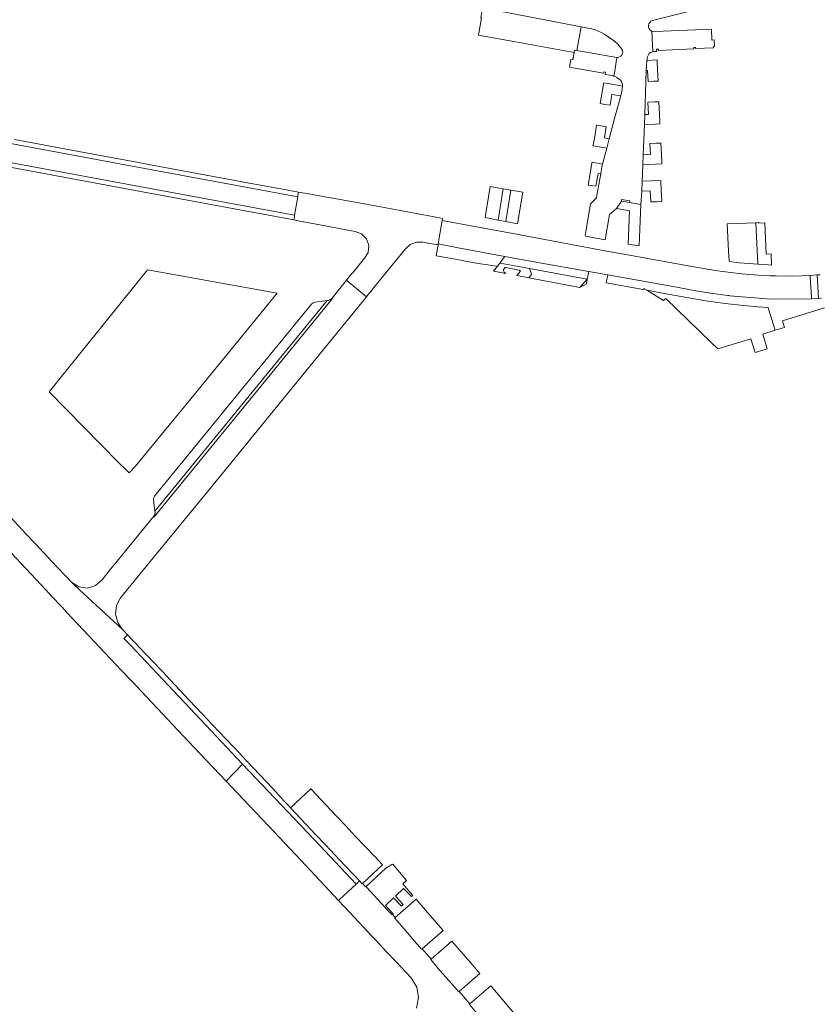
# Model space of a CAD drawing. Header units: metres. Extents: x 166325 to 190320, y 381923 to 404576.
# Tile 157 of 256: x 167133 to 167278, y 388781 to 388960. Entities that reach past the tile are written whole.
import ezdxf

# ---------------------------------------------------------------- set-up
doc = ezdxf.new("R2010")
doc.units = ezdxf.units.M
for name, color, linetype, lineweight in [('B-WE-VH-VERHARDING_ASFALT-GV', 8, 'Continuous', 18), ('B-WE-VH-VERHARDING_BETON-GV', 8, 'Continuous', 18), ('B-WE-VH-VERHARDING_BETONSTRAATSTEEN-GV', 8, 'Continuous', 18), ('B-WE-VH-VERHARDING_STRAATBAKSTEEN-GV', 8, 'Continuous', 18)]:
    doc.layers.add(name, color=color, linetype=linetype, lineweight=lineweight)

msp = doc.modelspace()

# ---------------------------------------------------------------- linework, layer by layer
at = {"layer": 'B-WE-VH-VERHARDING_ASFALT-GV', "flags": 128}
msp.add_lwpolyline([(167060.255, 388950.992), (167059.401, 388947.661), (167066.665, 388945.882), (167069.632, 388945.176), (167072.617, 388944.55), (167079.523, 388943.132), (167082.285, 388942.584), (167082.73, 388942.504), (167089.433, 388941.294), (167095.94, 388940.089), (167114.495, 388936.647), (167152.88, 388929.521), (167182.687, 388924.02), (167183.24, 388927.386), (167153.847, 388932.815), (167126.159, 388937.985), (167097.017, 388943.359), (167087.587, 388945.107), (167078.343, 388946.86), (167069.434, 388948.739), (167060.592, 388950.908)], close=True, dxfattribs=at)
at = {"layer": 'B-WE-VH-VERHARDING_BETON-GV', "flags": 128}
msp.add_lwpolyline([(167150.62, 388879.163), (167152.034, 388877.808), (167152.626, 388877.219), (167152.745, 388877.313), (167153.716, 388878.333), (167163.851, 388890.637), (167179.537, 388909.835), (167155.937, 388914.066), (167138.093, 388891.903)], close=True, dxfattribs=at)
at = {"layer": 'B-WE-VH-VERHARDING_BETONSTRAATSTEEN-GV', "flags": 128}
for points in [[(167234.742, 388958.253), (167216.824, 388961.679), (167216.515, 388959.905), (167216.639, 388959.882), (167216.075, 388956.741), (167222.8, 388955.523), (167233.476, 388953.574), (167233.566, 388954.011), (167233.986, 388953.942)], [(167258.929, 388955.869), (167258.51, 388955.85), (167258.408, 388957.831), (167248.172, 388957.377), (167247.824, 388957.36), (167247.6, 388957.44), (167247.799, 388953.708), (167248.086, 388953.758), (167248.476, 388953.779), (167248.458, 388954.183), (167248.778, 388954.197), (167248.788, 388953.973), (167255.228, 388954.269), (167255.217, 388954.494), (167255.537, 388954.509), (167255.547, 388954.284), (167258.801, 388954.434), (167258.79, 388954.659), (167258.985, 388954.668)], [(167241.253, 388952.696), (167233.986, 388953.942), (167233.566, 388954.011), (167233.476, 388953.574), (167233.241, 388952.229), (167232.847, 388952.292), (167232.627, 388950.915), (167238.837, 388949.854), (167238.875, 388950.076), (167239.191, 388950.022), (167239.119, 388949.598), (167239.923, 388949.464), (167240.51, 388949.354), (167240.655, 388949.302), (167240.723, 388949.49)], [(167248.626, 388950.485), (167248.555, 388952.033), (167248.547, 388952.224), (167246.695, 388952.117), (167246.626, 388951.193), (167246.584, 388950.305), (167246.834, 388950.314), (167246.923, 388948.314), (167247.932, 388948.349), (167248.721, 388948.376)], [(167242.248, 388947.464), (167239.641, 388947.937), (167238.861, 388948.079), (167238.828, 388947.886), (167238.568, 388946.358), (167238.22, 388944.304), (167239.01, 388944.164), (167239.993, 388943.99), (167240.34, 388945.966), (167241.933, 388945.685), (167242.144, 388946.573)], [(167248.89, 388944.649), (167248.086, 388944.603), (167246.883, 388944.534), (167246.983, 388942.341), (167246.334, 388942.319), (167246.28, 388940.498), (167248.286, 388940.579), (167249.073, 388940.611), (167249.064, 388940.811), (167248.994, 388942.359)], [(167095.94, 388940.089), (167095.885, 388939.761), (167095.766, 388939.248), (167114.309, 388935.839), (167152.739, 388928.703), (167182.548, 388923.174), (167182.633, 388923.691), (167182.687, 388924.02), (167152.88, 388929.521), (167114.495, 388936.647)], [(167239.856, 388937.927), (167238.976, 388938.093), (167239.322, 388940.08), (167238.328, 388940.238), (167237.55, 388940.362), (167237.206, 388938.336), (167236.947, 388936.807), (167236.913, 388936.613), (167239.398, 388936.19)], [(167249.325, 388935.067), (167249.231, 388937.133), (167248.431, 388937.095), (167247.236, 388937.038), (167247.325, 388935.039), (167246.034, 388934.978), (167245.967, 388933.174), (167249.403, 388933.336), (167249.395, 388933.519)], [(167237.834, 388931.627), (167238.301, 388931.55), (167238.574, 388933.146), (167238.619, 388933.319), (167236.733, 388933.649), (167236.703, 388933.47), (167236.444, 388931.942), (167236.033, 388929.507), (167236.846, 388929.372), (167237.445, 388929.272)], [(167249.301, 388928.607), (167249.23, 388930.155), (167249.221, 388930.347), (167245.839, 388930.188), (167245.763, 388928.369), (167247.31, 388928.447), (167247.395, 388926.432), (167248.587, 388926.48), (167249.398, 388926.513)], [(167220.602, 388928.796), (167218.244, 388929.208), (167217.285, 388923.598), (167219.686, 388923.144)], [(167221.978, 388928.555), (167220.602, 388928.796), (167219.686, 388923.144), (167221.051, 388922.886)], [(167224.138, 388928.178), (167221.978, 388928.555), (167221.051, 388922.886), (167223.202, 388922.48)], [(167203.708, 388918.675), (167204.802, 388919.099), (167205.975, 388919.115), (167206.9, 388918.968), (167207.018, 388918.949), (167207.228, 388918.908), (167208.743, 388918.644), (167208.763, 388918.749), (167208.771, 388918.8), (167209.515, 388923.05), (167209.581, 388923.417), (167207.757, 388923.761), (167194.684, 388926.189), (167187.876, 388927.409), (167185.25, 388927.879), (167183.376, 388928.215), (167183.29, 388927.689), (167183.24, 388927.386), (167182.687, 388924.02), (167182.633, 388923.691), (167182.548, 388923.174), (167184.261, 388922.837), (167184.373, 388922.816), (167193.662, 388921.072), (167194.859, 388920.64), (167195.754, 388919.735), (167196.172, 388918.532), (167196.03, 388917.267), (167195.358, 388916.186), (167193.231, 388913.569), (167193.106, 388913.409), (167192.126, 388912.188), (167192.212, 388912.117), (167195.732, 388909.182), (167196.047, 388909.589), (167196.84, 388910.549), (167196.852, 388910.563), (167202.831, 388917.896)], [(167245.569, 388925.979), (167243.56, 388926.324), (167242.053, 388926.577), (167241.158, 388925.215), (167243.514, 388924.792), (167243.263, 388918.782), (167245.171, 388918.459), (167245.273, 388918.534)], [(167263.968, 388913.385), (167261.967, 388913.592), (167259.981, 388913.865), (167257.987, 388914.164), (167254.57, 388914.773), (167243.182, 388916.841), (167238.771, 388917.627), (167222.97, 388920.552), (167209.515, 388923.05), (167208.771, 388918.8), (167212.404, 388918.115), (167220.902, 388916.547), (167226.508, 388915.512), (167236.144, 388913.822), (167239.568, 388913.206), (167248.764, 388911.551), (167252.117, 388910.931), (167255.882, 388910.233), (167258.654, 388909.792), (167261.398, 388909.438), (167261.596, 388909.408), (167261.795, 388909.379), (167269.198, 388908.758), (167276.626, 388908.818), (167276.605, 388909.167), (167276.385, 388912.745), (167276.364, 388913.094), (167273.186, 388912.966), (167270.169, 388912.985), (167269.155, 388913.027), (167266.943, 388913.139)], [(167266.491, 388922.654), (167261.302, 388922.437), (167261.533, 388917.481), (167261.615, 388915.728), (167261.716, 388915.604), (167263.479, 388915.397), (167265.286, 388915.239), (167266.842, 388915.109)], [(167268.12, 388922.622), (167267.032, 388922.589), (167267.029, 388922.677), (167266.491, 388922.654), (167266.842, 388915.109), (167268.136, 388915.04), (167269.325, 388914.96), (167269.247, 388916.99), (167268.372, 388916.952)], [(167226.508, 388915.512), (167220.902, 388916.547), (167219.986, 388915.331), (167221.39, 388915.07), (167225.387, 388914.324), (167234.828, 388912.607), (167235.839, 388912.428), (167234.528, 388910.879), (167235.693, 388911.539), (167235.868, 388912.423), (167236.144, 388913.822)], [(167225.387, 388914.324), (167221.39, 388915.07), (167219.986, 388915.331), (167219.543, 388914.743), (167218.793, 388913.855), (167221.067, 388913.425), (167220.785, 388913.659), (167220.66, 388913.888), (167220.663, 388914.149), (167220.958, 388914.523), (167221.051, 388914.506), (167223.504, 388914.046), (167223.717, 388913.859), (167223.036, 388913.036), (167225.229, 388912.638), (167225.742, 388913.262), (167225.612, 388913.651)], [(167225.229, 388912.638), (167234.528, 388910.879), (167235.839, 388912.428), (167234.828, 388912.607), (167225.387, 388914.324), (167225.612, 388913.651), (167225.742, 388913.262)], [(167277.628, 388913.171), (167276.364, 388913.094), (167276.385, 388912.745), (167276.605, 388909.167), (167276.626, 388908.818), (167277.889, 388908.887)], [(167192.126, 388912.188), (167189.493, 388908.937), (167189.565, 388908.878), (167175.588, 388891.768), (167157.189, 388869.238), (167157.092, 388869.317), (167149.906, 388860.49), (167148.947, 388859.324), (167147.681, 388857.775), (167146.518, 388856.723), (167145.018, 388856.264), (167143.465, 388856.485), (167142.153, 388857.344), (167142.358, 388857.107), (167142.726, 388856.71), (167151.423, 388848.738), (167150.537, 388850.029), (167150.161, 388851.548), (167150.342, 388853.103), (167151.057, 388854.496), (167153.467, 388857.449), (167165.028, 388871.584), (167167.076, 388874.055), (167167.856, 388875.05), (167180.662, 388890.738), (167193.843, 388906.863), (167195.732, 388909.182), (167192.212, 388912.117)], [(167188.591, 388908.512), (167157.292, 388870.224), (167157.313, 388870.061), (167157.275, 388869.667), (167157.092, 388869.317), (167157.189, 388869.238), (167175.588, 388891.768), (167189.565, 388908.878), (167189.493, 388908.937), (167189.197, 388908.678), (167188.826, 388908.548)], [(167268.733, 388907.204), (167268.714, 388907.263), (167266.841, 388907.367), (167264.275, 388907.603), (167260.946, 388907.96), (167257.409, 388908.446), (167253.939, 388909.07), (167250.875, 388909.603), (167246.66, 388910.379), (167249.739, 388908.539), (167250.12, 388908.88), (167258.372, 388900.891), (167259.57, 388899.731), (167265.585, 388901.55), (167266.353, 388899.057), (167268.578, 388899.736), (167267.75, 388902.41), (167270.032, 388903.117)], [(167185.743, 388907.859), (167173.934, 388893.432), (167157.239, 388872.972), (167157.228, 388872.959), (167157.218, 388872.945), (167157.05, 388872.612), (167157.02, 388872.241), (167157.292, 388870.224), (167188.591, 388908.512), (167186.425, 388908.224), (167186.045, 388908.114)], [(167180.23, 388818.167), (167178.731, 388819.856), (167174.017, 388824.831), (167173.198, 388825.695), (167171.853, 388827.115), (167171.531, 388827.454), (167167.698, 388831.499), (167166.743, 388832.507), (167165.931, 388833.369), (167163.535, 388835.912), (167159.25, 388840.461), (167158.774, 388840.965), (167156.738, 388843.127), (167156.327, 388843.565), (167155.168, 388844.744), (167154.718, 388845.23), (167152.337, 388847.765), (167151.658, 388847.13), (167152.83, 388845.902), (167166.522, 388831.356), (167173.225, 388824.291), (167187.282, 388809.475), (167193.852, 388802.496), (167194.461, 388803.067), (167193.502, 388804.082), (167191.765, 388805.922), (167190.028, 388807.762), (167188.291, 388809.602), (167186.548, 388811.449), (167181.939, 388816.331), (167181.362, 388816.942), (167180.774, 388817.578)], [(167170.232, 388821.198), (167174.421, 388816.772), (167177.858, 388813.136), (167183.886, 388806.76), (167190.664, 388799.511), (167190.824, 388799.661), (167193.852, 388802.496), (167187.282, 388809.475), (167173.225, 388824.291)], [(167195.041, 388802.588), (167198.656, 388805.968), (167197.183, 388807.53), (167195.44, 388809.378), (167193.703, 388811.219), (167191.966, 388813.059), (167190.232, 388814.898), (167185.629, 388819.777), (167181.939, 388816.331), (167186.548, 388811.449), (167188.291, 388809.602), (167190.028, 388807.762), (167191.765, 388805.922), (167193.502, 388804.082), (167194.461, 388803.067), (167194.976, 388802.521)], [(167203.905, 388800.201), (167204.146, 388800.43), (167202.342, 388802.517), (167202.96, 388803.049), (167203.029, 388803.108), (167200.502, 388806.132), (167200.352, 388806.042), (167199.96, 388805.808), (167199.266, 388805.393), (167195.658, 388802.019), (167195.814, 388801.85), (167199.757, 388797.565), (167200.397, 388796.87), (167200.475, 388796.943), (167200.615, 388797.076), (167199.197, 388798.569), (167200.678, 388799.976), (167202.096, 388798.483), (167202.402, 388798.774), (167200.984, 388800.267), (167202.487, 388801.695)], [(167200.932, 388796.441), (167200.858, 388796.362), (167201.27, 388795.884), (167202.544, 388794.403), (167204.132, 388792.56), (167205.751, 388790.679), (167205.855, 388790.744), (167209.685, 388794.054), (167208.061, 388795.926), (167206.46, 388797.773), (167204.771, 388799.721)], [(167207.5, 388788.851), (167207.408, 388788.761), (167209.099, 388786.808), (167210.742, 388784.91), (167212.503, 388782.877), (167212.608, 388782.951), (167216.357, 388786.255), (167214.59, 388788.282), (167212.944, 388790.191), (167211.259, 388792.134)], [(167223.26, 388778.177), (167223.167, 388778.287), (167221.626, 388780.103), (167220.018, 388781.998), (167218.34, 388783.977), (167214.549, 388780.702), (167214.441, 388780.628), (167216.119, 388778.66), (167217.748, 388776.75), (167218.054, 388776.393), (167218.87, 388775.439), (167219.381, 388774.842), (167221.109, 388772.824), (167221.207, 388772.878), (167224.984, 388776.145), (167223.522, 388777.868)]]:
    msp.add_lwpolyline(points, close=True, dxfattribs=at)
for points in [[(167216.824, 388961.679), (167234.742, 388958.253), (167235.729, 388958.087), (167236.714, 388957.884), (167237.291, 388957.711), (167237.842, 388957.48), (167238.379, 388957.201), (167238.904, 388956.92), (167239.419, 388956.61), (167239.919, 388956.279), (167240.399, 388955.925), (167240.873, 388955.565), (167241.328, 388955.163), (167241.734, 388954.73), (167242.074, 388954.248), (167242.236, 388953.924), (167242.315, 388953.661), (167242.29, 388953.382), (167242.166, 388953.122), (167241.946, 388952.904), (167241.619, 388952.746), (167241.317, 388952.685), (167241.253, 388952.696), (167240.723, 388949.49), (167240.655, 388949.302), (167240.885, 388949.22), (167241.245, 388949.042), (167241.564, 388948.823), (167241.884, 388948.562), (167242.08, 388948.309), (167242.205, 388948.004), (167242.266, 388947.684), (167242.248, 388947.464), (167242.144, 388946.573), (167241.933, 388945.685), (167240.898, 388941.814), (167239.856, 388937.927), (167239.398, 388936.19), (167238.619, 388933.319), (167238.574, 388933.146), (167238.301, 388931.55), (167237.596, 388927.655), (167237.513, 388927.197), (167236.457, 388926.072), (167235.473, 388920.327), (167235.556, 388920.201), (167239.1, 388919.565), (167239.89, 388924.153), (167241.158, 388925.215), (167242.053, 388926.577), (167242.106, 388926.893), (167243.612, 388926.64), (167243.56, 388926.324), (167245.569, 388925.979), (167245.763, 388928.369), (167245.839, 388930.188), (167245.967, 388933.174), (167246.034, 388934.978), (167246.28, 388940.498), (167246.334, 388942.319), (167246.45, 388946.263), (167246.584, 388950.305), (167246.626, 388951.193), (167246.695, 388952.117), (167246.73, 388952.425), (167246.821, 388952.769), (167246.961, 388953.143), (167247.1, 388953.401), (167247.332, 388953.571), (167247.686, 388953.689), (167247.799, 388953.708), (167247.6, 388957.44), (167247.546, 388957.459), (167247.314, 388957.619), (167247.088, 388957.872), (167246.989, 388958.129), (167246.99, 388958.445), (167247.057, 388958.801), (167247.201, 388959.067), (167247.402, 388959.261), (167247.684, 388959.406), (167257.885, 388961.968)], [(167126.159, 388937.985), (167153.847, 388932.815), (167183.24, 388927.386), (167183.29, 388927.689), (167183.376, 388928.215), (167181.124, 388928.63), (167176.177, 388929.543), (167175.743, 388929.623), (167159.074, 388932.696), (167156.519, 388933.167), (167153.985, 388933.634), (167147.729, 388934.802), (167141.861, 388935.898), (167131.798, 388937.777)], [(167278.159, 388913.207), (167277.628, 388913.171), (167277.889, 388908.887), (167278.428, 388908.93)], [(167126.593, 388867.519), (167137.449, 388855.932), (167138.61, 388854.699), (167140.368, 388852.832), (167141.313, 388851.828), (167150.181, 388842.408), (167151.161, 388841.367), (167153.194, 388839.208), (167154.899, 388837.397), (167164.38, 388827.38), (167170.232, 388821.198), (167173.225, 388824.291), (167166.522, 388831.356), (167152.83, 388845.902), (167151.658, 388847.13), (167152.337, 388847.765), (167151.423, 388848.738), (167142.726, 388856.71), (167142.358, 388857.107), (167142.153, 388857.344), (167138.456, 388861.24), (167137.341, 388862.434), (167137.136, 388862.654), (167135.45, 388864.454), (167133.904, 388866.093), (167129.121, 388871.229)], [(167214.441, 388780.628), (167214.549, 388780.702), (167212.608, 388782.951), (167212.503, 388782.877), (167210.742, 388784.91), (167209.099, 388786.808), (167207.408, 388788.761), (167207.5, 388788.851), (167205.855, 388790.744), (167205.751, 388790.679), (167204.132, 388792.56), (167202.544, 388794.403), (167201.27, 388795.884), (167200.858, 388796.362), (167200.932, 388796.441), (167200.475, 388796.943), (167200.397, 388796.87), (167199.757, 388797.565), (167195.814, 388801.85), (167195.658, 388802.019), (167195.616, 388801.98), (167195.041, 388802.588), (167194.976, 388802.521), (167194.461, 388803.067), (167193.852, 388802.496), (167190.824, 388799.661), (167190.664, 388799.511), (167191.707, 388798.396), (167191.906, 388798.183), (167193.461, 388796.52), (167196.057, 388793.744), (167196.556, 388793.22), (167197.414, 388792.295), (167199.327, 388790.236), (167201.074, 388788.391), (167203.87, 388785.429), (167204.876, 388783.769), (167205.212, 388781.858), (167204.831, 388779.955)]]:
    msp.add_lwpolyline(points, dxfattribs=at)
at = {"layer": 'B-WE-VH-VERHARDING_STRAATBAKSTEEN-GV', "flags": 128}
msp.add_lwpolyline([(167220.902, 388916.547), (167212.404, 388918.115), (167208.771, 388918.8), (167208.763, 388918.749), (167208.743, 388918.644), (167208.494, 388917.303), (167208.373, 388916.651), (167211.554, 388916.064), (167213.416, 388915.721), (167216.064, 388915.232), (167217.804, 388915.003), (167218.182, 388914.956), (167218.469, 388914.911), (167219.494, 388914.751), (167219.543, 388914.743), (167219.986, 388915.331)], close=True, dxfattribs=at)
msp.add_lwpolyline([(167278.428, 388908.93), (167277.889, 388908.887), (167276.626, 388908.818), (167269.198, 388908.758), (167261.795, 388909.379), (167261.596, 388909.408), (167261.398, 388909.438), (167258.654, 388909.792), (167255.882, 388910.233), (167252.117, 388910.931), (167248.764, 388911.551), (167239.568, 388913.206), (167239.297, 388911.748), (167245.987, 388910.502), (167246.091, 388910.612), (167246.138, 388910.662), (167246.155, 388910.68), (167246.209, 388910.648), (167246.66, 388910.379), (167250.875, 388909.603), (167253.939, 388909.07), (167257.409, 388908.446), (167260.946, 388907.96), (167264.275, 388907.603), (167266.841, 388907.367), (167268.714, 388907.263), (167268.733, 388907.204), (167270.032, 388903.117), (167271.72, 388903.64), (167271.36, 388904.81), (167278.99, 388907.18)], dxfattribs=at)

doc.saveas('drawing.dxf')
